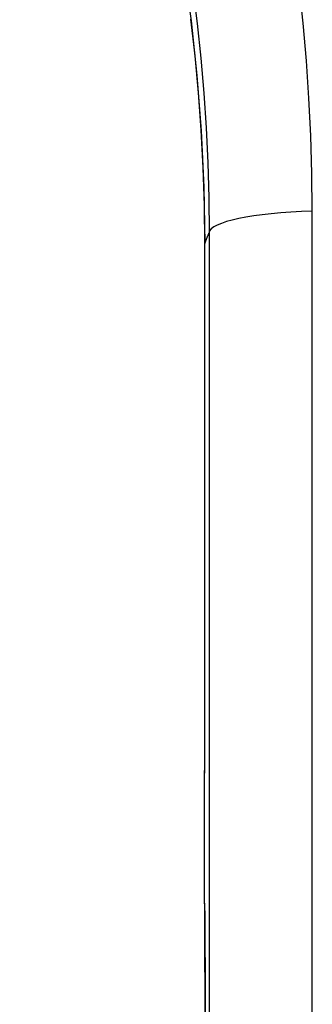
# Model space of a CAD drawing. Header units: inches. Extents: x 6 to 174, y 10 to 93.
# Tile 112 of 127: x 89.788 to 90.022, y 48.361 to 49.15. Entities that reach past the tile are written whole.
import ezdxf

# ---------------------------------------------------------------- set-up
doc = ezdxf.new("R2010")
doc.units = ezdxf.units.IN
doc.header["$MEASUREMENT"] = 0
doc.layers.add('Visible Edges(ANSI)', color=7, linetype='Continuous', lineweight=25)
doc.layers.add('Visible Tangent Edges(ANSI)', color=7, linetype='Continuous', lineweight=25)

msp = doc.modelspace()

# ---------------------------------------------------------------- linework, layer by layer
at = {"layer": 'Visible Edges(ANSI)', "flags": 128}
for points in [[(89.78766, 49.60878), (89.80342, 49.5758), (89.8186, 49.54179), (89.83315, 49.50674), (89.84701, 49.47064), (89.86011, 49.43353), (89.87238, 49.39546), (89.88375, 49.35648), (89.89415, 49.31664), (89.90353, 49.27596), (89.91184, 49.2344), (89.91904, 49.19197), (89.92505, 49.14876), (89.92981, 49.10486), (89.93327, 49.06038), (89.93538, 49.01543), (89.93611, 48.97012)], [(89.93599, 48.43491), (89.93593, 48.44867), (89.93589, 48.46372), (89.93588, 48.47965), (89.93589, 48.49587)], [(89.93599, 48.43491), (89.93613, 48.41069), (89.93625, 48.38592), (89.93637, 48.36062), (89.93649, 48.33483)]]:
    msp.add_lwpolyline(points, dxfattribs=at)
at = {"layer": 'Visible Edges(ANSI)'}
msp.add_ellipse((89.92479, 48.58159), major_axis=(-0.00184, -1.55815), ratio=0.007198, start_param=1.515764, end_param=1.822817, dxfattribs=at)
at = {"layer": 'Visible Tangent Edges(ANSI)', "flags": 128}
for points in [[(89.92654, 49.17407), (89.92996, 49.14639), (89.93286, 49.1186), (89.93524, 49.09074), (89.93709, 49.06282), (89.93842, 49.03484), (89.93922, 49.00684), (89.93949, 48.97882)], [(90.02226, 48.99608), (90.02196, 49.02627), (90.02107, 49.05644), (90.01958, 49.08658), (90.01751, 49.11666), (90.01485, 49.14668), (90.0116, 49.17661)], [(89.93611, 48.97025), (89.93578, 49.00068), (89.93481, 49.03096), (89.93323, 49.06107), (89.93104, 49.09096), (89.92826, 49.1206), (89.9249, 49.14997)], [(90.02227, 48.26031), (90.02227, 48.38373), (90.02227, 48.50687), (90.02227, 48.62972), (90.02227, 48.75222), (90.02226, 48.87435), (90.02226, 48.99608)], [(89.93611, 48.97025), (89.93626, 48.97061), (89.9364, 48.97096), (89.93654, 48.97132), (89.93668, 48.97168), (89.93682, 48.97203), (89.93696, 48.97239), (89.9371, 48.97275), (89.93724, 48.9731), (89.93738, 48.97346), (89.93752, 48.97382), (89.93766, 48.97417), (89.9378, 48.97453), (89.93794, 48.97489), (89.93808, 48.97524), (89.93822, 48.9756), (89.93836, 48.97596), (89.9385, 48.97632), (89.93864, 48.97667), (89.93879, 48.97703), (89.93893, 48.97739), (89.93907, 48.97774), (89.93921, 48.9781), (89.93935, 48.97846), (89.93949, 48.97882)], [(89.93949, 48.97882), (89.93949, 48.85838), (89.93949, 48.73755), (89.93949, 48.61634), (89.93949, 48.49481), (89.93949, 48.37297), (89.9395, 48.25086)], [(89.93589, 48.49585), (89.93592, 48.51576), (89.93595, 48.53569), (89.93598, 48.55563), (89.936, 48.57558), (89.93603, 48.59554), (89.93605, 48.61549), (89.93607, 48.63543), (89.93609, 48.65536), (89.9361, 48.67528), (89.93612, 48.69518), (89.93613, 48.71506), (89.93614, 48.73491), (89.93615, 48.75474), (89.93615, 48.77454), (89.93616, 48.79431), (89.93616, 48.81404), (89.93616, 48.83374), (89.93616, 48.85339), (89.93616, 48.873), (89.93615, 48.89256), (89.93615, 48.91207), (89.93614, 48.93152), (89.93613, 48.95092), (89.93611, 48.97025)], [(89.93599, 48.43531), (89.93598, 48.43746), (89.93597, 48.43967), (89.93596, 48.44193), (89.93595, 48.44424), (89.93594, 48.44658), (89.93593, 48.44897), (89.93592, 48.45139), (89.93592, 48.45384), (89.93591, 48.45633), (89.9359, 48.45884), (89.9359, 48.46138), (89.93589, 48.46394), (89.93589, 48.46652), (89.93589, 48.46913), (89.93588, 48.47175), (89.93588, 48.47439), (89.93588, 48.47705), (89.93588, 48.47972), (89.93588, 48.4824), (89.93588, 48.48508), (89.93588, 48.48777), (89.93589, 48.49046), (89.93589, 48.49315), (89.93589, 48.49585)], [(89.93649, 48.33519), (89.93634, 48.36947), (89.93617, 48.40286), (89.93599, 48.43531)]]:
    msp.add_lwpolyline(points, dxfattribs=at)
at = {"layer": 'Visible Tangent Edges(ANSI)'}
for centre, major_axis, ratio, start_param, end_param in [((90.03791, 48.97866), (-0.09843, 0), 0.179209, 4.872037, 6.274315), ((89.99517, 48.97016), (-0.05906, -0.00004), 0.249286, 6.274174, 6.283185), ((89.99495, 48.49578), (-0.05906, 0.00009), 0.054987, 0, 0.00874), ((89.99505, 48.43524), (-0.05905, -0.00034), 0.610641, 6.272165, 6.283185)]:
    msp.add_ellipse(centre, major_axis=major_axis, ratio=ratio, start_param=start_param, end_param=end_param, dxfattribs=at)

doc.saveas('drawing.dxf')
